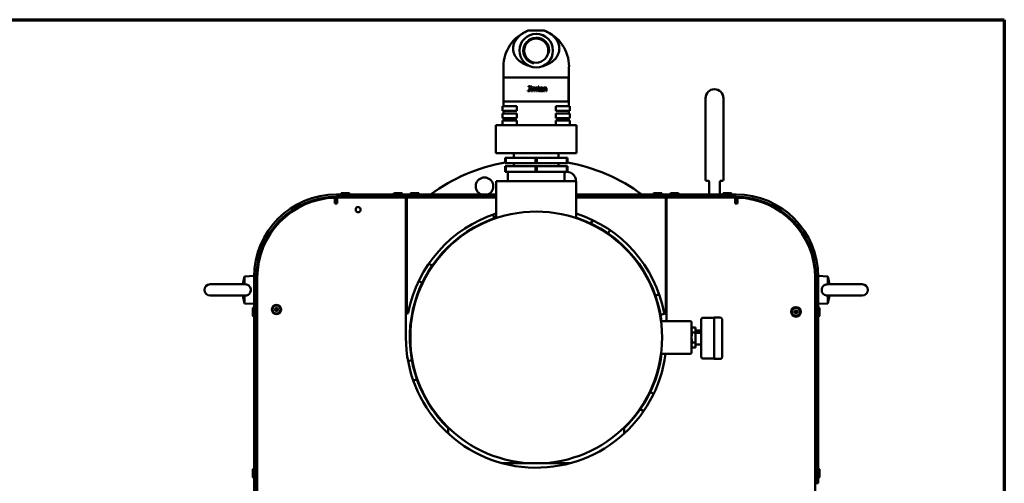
# Model space of a CAD drawing. Header units: millimetres. Extents: x 90 to 4365, y 90 to 12186.
# Tile 21 of 21: x 3133 to 4365, y 2480 to 3060. Entities that reach past the tile are written whole.
import ezdxf

# ---------------------------------------------------------------- set-up
doc = ezdxf.new("R2010")
doc.units = ezdxf.units.MM
doc.header["$LTSCALE"] = 15
for name, color, linetype, lineweight in [('Cadre (ISO)', 7, 'Continuous', 70), ('Etroit visible (ISO)', 7, 'Continuous', 35), ('Visible (ISO)', 7, 'Continuous', 50)]:
    doc.layers.add(name, color=color, linetype=linetype, lineweight=lineweight)

# ---------------------------------------------------------------- blocks, each defined once
blk = doc.blocks.new('Cadres AQUA4D Border')
at = {"layer": 'Cadre (ISO)'}
for p, q in [((6, 204), (291, 204)), ((291, 204), (291, 6))]:
    blk.add_line(p, q, dxfattribs=at)

msp = doc.modelspace()

# ---------------------------------------------------------------- linework, layer by layer
at = {"layer": 'Etroit visible (ISO)'}
for p, q in [((3538.3, 2838.3), (3538.3, 2837.3)), ((3542.3, 2837.3), (3542.3, 2838.3)), ((3604.3, 2838.3), (3604.3, 2837.3)), ((3608.3, 2837.3), (3608.3, 2838.3)), ((3929.3, 2838.3), (3929.3, 2837.3)), ((3933.3, 2837.3), (3933.3, 2838.3)), ((3950.3, 2838.3), (3950.3, 2837.3)), ((3954.3, 2837.3), (3954.3, 2838.3)), ((4016.3, 2838.3), (4016.3, 2837.3)), ((4020.3, 2837.3), (4020.3, 2838.3))]:
    msp.add_line(p, q, dxfattribs=at)
msp.add_arc((3779.3, 3021.3), 16.6, 350, 260, dxfattribs=at)
at = {"layer": 'Visible (ISO)'}
for p, q in [((3769.3, 3046.3), (3789.3, 3046.3)), ((3738.3, 2987.6), (3738.3, 3001.3)), ((3820.3, 2987.6), (3820.3, 3001.3)), ((3819.9, 2987.6), (3738.3, 2987.6)), ((3738.4, 2957.6), (3738.4, 2987.6)), ((3819.8, 2987.6), (3819.8, 2957.6)), ((3819.9, 2987.6), (3819.9, 2957.6)), ((3820.3, 2987.6), (3819.9, 2987.6)), ((3819.9, 2957.6), (3819.9, 2987.6)), ((3820.2, 2957.6), (3820.2, 2987.6)), ((3768.8, 2971.4), (3768.8, 2971.4)), ((3768.8, 2970.6), (3768.8, 2971.4)), ((3768.9, 2971.4), (3768.8, 2971.4)), ((3771.6, 2976.7), (3769.5, 2976.7)), ((3769.5, 2976), (3769.5, 2976.7)), ((3769.5, 2976), (3770.8, 2976)), ((3769.9, 2970.5), (3769.8, 2970.5)), ((3770.8, 2972.5), (3770.8, 2976)), ((3771.6, 2976.7), (3771.6, 2972.2)), ((3771.6, 2976.7), (3771.6, 2972.2)), ((3771.6, 2976.7), (3771.6, 2976.7)), ((3773.5, 2976.7), (3772.7, 2976.7)), ((3772.7, 2975.9), (3772.7, 2976.7)), ((3772.7, 2975.9), (3773.5, 2975.9)), ((3773.5, 2975.1), (3772.7, 2975.1)), ((3772.7, 2970.6), (3772.7, 2975.1)), ((3772.7, 2970.6), (3773.5, 2970.6)), ((3773.5, 2976.7), (3773.5, 2975.9)), ((3773.6, 2976.7), (3773.5, 2976.7)), ((3773.6, 2975.9), (3773.5, 2975.9)), ((3773.5, 2975.1), (3773.5, 2970.6)), ((3773.5, 2975.1), (3773.5, 2970.6)), ((3773.5, 2975.1), (3773.5, 2975.1)), ((3773.5, 2970.6), (3773.5, 2970.6)), ((3773.6, 2976.7), (3773.6, 2975.9)), ((3775.4, 2975.1), (3774.6, 2975.1)), ((3774.6, 2970.6), (3774.6, 2975.1)), ((3774.6, 2970.6), (3775.4, 2970.6)), ((3775.4, 2975.1), (3775.4, 2974.6)), ((3775.4, 2975.1), (3775.4, 2974.7)), ((3775.4, 2975.1), (3775.4, 2975.1)), ((3775.4, 2974), (3775.4, 2970.6)), ((3775.4, 2974), (3775.4, 2970.6)), ((3775.4, 2974), (3775.4, 2974)), ((3775.4, 2970.6), (3775.4, 2970.6)), ((3776.7, 2975.3), (3776.6, 2975.3)), ((3777.2, 2970.6), (3777.2, 2973.2)), ((3777.2, 2970.6), (3778, 2970.6)), ((3778, 2974), (3778, 2974)), ((3778, 2973.6), (3778, 2970.6)), ((3778, 2973.6), (3778, 2970.6)), ((3778, 2970.6), (3778, 2970.6)), ((3779.7, 2974.2), (3779.7, 2974.2)), ((3779.8, 2970.6), (3779.8, 2973.2)), ((3779.8, 2970.6), (3779.8, 2973.2)), ((3779.8, 2970.6), (3780.6, 2970.6)), ((3779.8, 2970.6), (3779.8, 2970.6)), ((3780.6, 2973.6), (3780.6, 2970.6)), ((3781.7, 2975.1), (3781.2, 2975.1)), ((3781.2, 2974.5), (3781.2, 2975.1)), ((3781.2, 2975.1), (3781.2, 2975.1)), ((3781.2, 2974.5), (3781.2, 2975.1)), ((3781.2, 2974.5), (3781.7, 2974.5)), ((3781.2, 2974.5), (3781.2, 2974.5)), ((3782.5, 2976.5), (3781.7, 2976.5)), ((3781.7, 2975.1), (3781.7, 2976.5)), ((3781.7, 2976.5), (3781.7, 2976.5)), ((3781.7, 2975.1), (3781.7, 2976.5)), ((3781.7, 2972), (3781.7, 2974.5)), ((3781.7, 2972), (3781.7, 2974.5)), ((3782.5, 2976.5), (3782.5, 2975.1)), ((3783.9, 2975.1), (3782.5, 2975.1)), ((3782.5, 2974.5), (3782.5, 2972.3)), ((3782.5, 2974.5), (3783.9, 2974.5)), ((3783.1, 2970.5), (3783.1, 2970.5)), ((3783.9, 2975.1), (3783.9, 2974.5)), ((3783.9, 2971.3), (3783.9, 2970.6)), ((3783.9, 2971.3), (3783.9, 2971.3)), ((3783.9, 2971.3), (3783.9, 2971.3)), ((3784.9, 2973.4), (3787.3, 2973.4)), ((3784.9, 2972.8), (3788.1, 2972.8)), ((3786.2, 2975.3), (3786.3, 2975.3)), ((3786.4, 2970.5), (3786.5, 2970.5)), ((3787.1, 2974.3), (3787.1, 2974.3)), ((3787.3, 2971.3), (3787.4, 2971.3)), ((3787.9, 2971.7), (3788, 2971.7)), ((3788, 2971.7), (3788, 2970.9)), ((3788, 2971.7), (3788, 2971.7)), ((3788.1, 2973.2), (3788.1, 2972.8)), ((3789.6, 2975.1), (3788.8, 2975.1)), ((3788.8, 2970.6), (3788.8, 2975.1)), ((3788.8, 2975.1), (3788.8, 2975.1)), ((3788.8, 2970.6), (3788.8, 2975.1)), ((3788.8, 2970.6), (3789.6, 2970.6)), ((3788.8, 2970.6), (3788.8, 2970.6)), ((3789.6, 2975.1), (3789.6, 2974.6)), ((3789.6, 2974), (3789.6, 2970.6)), ((3790.9, 2975.3), (3790.9, 2975.3)), ((3791.5, 2970.6), (3791.5, 2973.2)), ((3791.5, 2970.6), (3791.6, 2970.6)), ((3791.6, 2970.6), (3791.6, 2973.2)), ((3791.6, 2970.6), (3792.3, 2970.6)), ((3792.3, 2973.5), (3792.3, 2970.6)), ((3738.3, 2957.6), (3819.9, 2957.6)), ((3738.3, 2951.8), (3738.3, 2957.6)), ((3819.9, 2957.6), (3820.3, 2957.6)), ((3820.3, 2951.8), (3820.3, 2957.6)), ((3991.1, 2961.7), (3991.1, 2859.7)), ((4013.6, 2859.7), (4013.6, 2961.7)), ((3737.1, 2945.8), (3737.1, 2951.8)), ((3737.1, 2951.8), (3754.9, 2951.8)), ((3737.1, 2945.8), (3754.9, 2945.8)), ((3738.3, 2942.8), (3738.3, 2945.8)), ((3754.9, 2951.8), (3754.9, 2945.8)), ((3803.8, 2951.8), (3821.5, 2951.8)), ((3803.8, 2945.8), (3803.8, 2951.8)), ((3803.8, 2945.8), (3821.5, 2945.8)), ((3820.3, 2942.8), (3820.3, 2945.8)), ((3821.5, 2945.8), (3821.5, 2951.8)), ((3737.1, 2936.8), (3737.1, 2942.8)), ((3737.1, 2942.8), (3754.9, 2942.8)), ((3737.1, 2936.8), (3754.9, 2936.8)), ((3737.1, 2927.8), (3737.1, 2933.8)), ((3737.1, 2933.8), (3754.9, 2933.8)), ((3738.3, 2933.8), (3738.3, 2936.8)), ((3754.9, 2942.8), (3754.9, 2936.8)), ((3754.9, 2933.8), (3754.9, 2927.8)), ((3803.8, 2942.8), (3821.5, 2942.8)), ((3803.8, 2936.8), (3803.8, 2942.8)), ((3803.8, 2936.8), (3821.5, 2936.8)), ((3803.8, 2933.8), (3821.5, 2933.8)), ((3803.8, 2927.8), (3803.8, 2933.8)), ((3820.3, 2933.8), (3820.3, 2936.8)), ((3821.5, 2936.8), (3821.5, 2942.8)), ((3821.5, 2927.8), (3821.5, 2933.8)), ((3829.8, 2927.8), (3728.8, 2927.8)), ((3728.8, 2892.8), (3728.8, 2927.8)), ((3829.8, 2892.8), (3829.8, 2927.8)), ((3829.8, 2892.8), (3728.8, 2892.8)), ((3740.3, 2887.3), (3740.3, 2880.3)), ((3741.1, 2887.3), (3740.3, 2887.3)), ((3741.1, 2887.3), (3778.6, 2887.3)), ((3741.1, 2880.3), (3741.1, 2887.3)), ((3751.5, 2887.3), (3751.5, 2892.8)), ((3778.6, 2887.3), (3778.6, 2880.3)), ((3780.1, 2887.3), (3778.6, 2887.3)), ((3780.1, 2887.3), (3817.6, 2887.3)), ((3780.1, 2880.3), (3780.1, 2887.3)), ((3807.1, 2887.3), (3807.1, 2892.8)), ((3817.6, 2887.3), (3817.6, 2880.3)), ((3818.3, 2887.3), (3817.6, 2887.3)), ((3818.3, 2880.3), (3818.3, 2887.3)), ((3741.1, 2880.3), (3740.3, 2880.3)), ((3740.3, 2876.8), (3740.3, 2869.8)), ((3741.1, 2876.8), (3740.3, 2876.8)), ((3778.6, 2880.3), (3741.1, 2880.3)), ((3741.1, 2869.8), (3741.1, 2876.8)), ((3741.1, 2876.8), (3778.6, 2876.8)), ((3751.5, 2876.8), (3751.5, 2880.3)), ((3780.1, 2880.3), (3778.6, 2880.3)), ((3778.6, 2876.8), (3778.6, 2869.8)), ((3780.1, 2876.8), (3778.6, 2876.8)), ((3817.6, 2880.3), (3780.1, 2880.3)), ((3780.1, 2869.8), (3780.1, 2876.8)), ((3780.1, 2876.8), (3817.6, 2876.8)), ((3807.1, 2876.8), (3807.1, 2880.3)), ((3818.3, 2880.3), (3817.6, 2880.3)), ((3817.6, 2876.8), (3817.6, 2869.8)), ((3818.3, 2876.8), (3817.6, 2876.8)), ((3818.3, 2869.8), (3818.3, 2876.8)), ((3741.1, 2869.8), (3740.3, 2869.8)), ((3778.6, 2869.8), (3741.1, 2869.8)), ((3743.8, 2867.8), (3743.8, 2857.8)), ((3780.1, 2869.8), (3778.6, 2869.8)), ((3817.6, 2869.8), (3780.1, 2869.8)), ((3814.9, 2867.8), (3814.9, 2857.8)), ((3818.3, 2869.8), (3817.6, 2869.8)), ((3729.3, 2857.8), (3829.3, 2857.8)), ((3729.3, 2857.8), (3729.3, 2811.6)), ((3829.3, 2857.8), (3829.3, 2811.6)), ((3994.3, 2858.2), (3992.6, 2858.2)), ((3994.3, 2858.2), (3994.5, 2858.2)), ((3994.5, 2858.2), (3995.2, 2858.2)), ((3995.6, 2856.7), (3995.6, 2841.3)), ((4009.1, 2856.7), (4009.1, 2841.3)), ((4009.4, 2858.2), (4010.2, 2858.2)), ((4010.2, 2858.2), (4010.3, 2858.2)), ((4012.1, 2858.2), (4010.3, 2858.2)), ((3527.3, 2829.8), (3527.3, 2837.2)), ((3527.3, 2829.8), (3527.3, 2837.2)), ((3726.6, 2841.3), (3529.3, 2841.3)), ((3529.3, 2838.3), (3726.6, 2838.3)), ((3530.3, 2837.3), (3530.3, 2837.3)), ((3537.8, 2837.3), (3530.3, 2837.3)), ((3530.3, 2837.3), (3616.3, 2837.3)), ((3530.3, 2837.3), (3530.3, 2831.3)), ((3535.3, 2842.9), (3534.3, 2841.3)), ((3535.3, 2842.9), (3545.3, 2842.9)), ((3537.8, 2838.3), (3537.8, 2837.3)), ((3542.8, 2838.3), (3542.8, 2837.3)), ((3603.8, 2837.3), (3542.8, 2837.3)), ((3545.3, 2842.9), (3546.3, 2841.3)), ((3601.3, 2842.9), (3600.3, 2841.3)), ((3601.3, 2842.9), (3611.3, 2842.9)), ((3603.8, 2838.3), (3603.8, 2837.3)), ((3608.8, 2838.3), (3608.8, 2837.3)), ((3616.3, 2837.3), (3608.8, 2837.3)), ((3611.3, 2842.9), (3612.3, 2841.3)), ((3616.3, 2834.3), (3616.3, 2837.3)), ((3616.3, 2831.3), (3616.3, 2837.3)), ((3616.3, 2834.3), (3616.3, 2834.3)), ((3616.3, 2831.3), (3616.3, 2834.3)), ((3617.3, 2837.3), (3729.3, 2837.3)), ((3617.3, 2837.3), (3617.3, 2831.3)), ((3622.3, 2842.9), (3621.3, 2841.3)), ((3622.3, 2842.9), (3632.3, 2842.9)), ((3623.7, 2838.3), (3623.8, 2838.1)), ((3627.3, 2838.1), (3623.8, 2838.1)), ((3623.8, 2837.3), (3623.8, 2838.1)), ((3627.3, 2838.3), (3627.3, 2838.1)), ((3630.8, 2838.1), (3627.3, 2838.1)), ((3627.3, 2837.3), (3627.3, 2838.1)), ((3630.8, 2838.1), (3630.9, 2838.3)), ((3630.8, 2837.3), (3630.8, 2838.1)), ((3632.3, 2842.9), (3633.3, 2841.3)), ((3726.6, 2838.3), (3726.6, 2841.3)), ((3726.6, 2841.3), (3729.3, 2841.3)), ((3729.3, 2838.3), (3726.6, 2838.3)), ((3829.3, 2841.3), (3832.1, 2841.3)), ((3832.1, 2838.3), (3829.3, 2838.3)), ((3829.3, 2837.3), (3941.3, 2837.3)), ((3832.1, 2841.3), (3832.1, 2838.3)), ((4029.3, 2841.3), (3832.1, 2841.3)), ((3832.1, 2838.3), (4029.3, 2838.3)), ((3926.3, 2842.9), (3925.3, 2841.3)), ((3926.3, 2842.9), (3936.3, 2842.9)), ((3928.8, 2838.3), (3928.8, 2837.3)), ((3933.8, 2838.3), (3933.8, 2837.3)), ((3936.3, 2842.9), (3937.3, 2841.3)), ((3941.3, 2831.3), (3941.3, 2837.3)), ((3942.3, 2837.3), (4028.3, 2837.3)), ((3942.3, 2837.3), (3942.3, 2831.3)), ((3947.3, 2842.9), (3946.3, 2841.3)), ((3947.3, 2842.9), (3957.3, 2842.9)), ((3949.8, 2838.3), (3949.8, 2837.3)), ((3954.8, 2838.3), (3954.8, 2837.3)), ((3957.3, 2842.9), (3958.3, 2841.3)), ((3995.6, 2838.3), (3995.6, 2837.3)), ((4009.1, 2838.3), (4009.1, 2837.3)), ((4013.3, 2842.9), (4012.3, 2841.3)), ((4013.3, 2842.9), (4023.3, 2842.9)), ((4015.8, 2838.3), (4015.8, 2837.3)), ((4020.8, 2838.3), (4020.8, 2837.3)), ((4023.3, 2842.9), (4024.3, 2841.3)), ((4028.3, 2834.3), (4028.3, 2837.3)), ((4028.3, 2837.3), (4028.3, 2837.3)), ((4028.3, 2831.3), (4028.3, 2837.3)), ((4028.3, 2834.3), (4028.3, 2834.3)), ((4028.3, 2834.3), (4028.3, 2831.3)), ((4031.3, 2837.2), (4031.3, 2829.8)), ((3530.3, 2829.8), (3527.3, 2829.8)), ((3530.3, 2829.8), (3527.3, 2829.8)), ((3530.3, 2831.3), (3530.3, 2829.8)), ((3553.6, 2820.5), (3553.6, 2824)), ((3616.3, 2662.3), (3616.3, 2831.3)), ((3616.3, 2662.3), (3616.3, 2831.3)), ((3617.3, 2693.5), (3617.3, 2831.3)), ((3941.3, 2831.3), (3941.3, 2693.5)), ((3942.3, 2831.3), (3942.3, 2682.8)), ((4028.3, 2829.8), (4028.3, 2831.3)), ((4028.3, 2829.8), (4028.3, 2831.3)), ((4031.3, 2829.8), (4028.3, 2829.8)), ((3725.4, 2816.1), (3726.6, 2811.5)), ((3850, 2809.2), (3847.6, 2805)), ((3869.2, 2792.5), (3871.6, 2796.6)), ((3649.1, 2752.2), (3645, 2754.6)), ((3412.3, 2728.8), (3414.3, 2738.7)), ((3414.3, 2738.7), (3426.3, 2739.3)), ((3414.3, 2728.8), (3414.3, 2738.7)), ((3426.3, 2738.3), (3426.3, 2739.3)), ((3426.3, 2738.3), (3426.3, 2479.8)), ((3429.3, 2479.8), (3429.3, 2738.3)), ((3430.3, 2736.8), (3429.3, 2736.8)), ((3430.3, 2737.3), (3430.3, 2737.3)), ((3430.3, 2737.3), (3430.3, 2178.8)), ((4128.3, 2178.8), (4128.3, 2737.3)), ((4129.3, 2736.8), (4128.3, 2736.8)), ((4129.3, 2738.3), (4129.3, 2479.8)), ((4132.3, 2739.3), (4132.3, 2738.3)), ((4144.3, 2738.7), (4132.3, 2739.3)), ((4132.3, 2479.8), (4132.3, 2738.3)), ((4144.3, 2738.7), (4144.3, 2728.8)), ((4146.4, 2728.8), (4144.3, 2738.7)), ((3414.9, 2728.8), (3371.3, 2728.8)), ((3632.4, 2732.9), (3636.6, 2730.5)), ((4187.3, 2728.8), (4143.8, 2728.8)), ((3371.3, 2714.8), (3414.9, 2714.8)), ((3412.3, 2714.8), (3414.3, 2704.9)), ((3414.3, 2704.9), (3414.3, 2714.8)), ((3933.2, 2716.2), (3928.5, 2715)), ((4143.8, 2714.8), (4187.3, 2714.8)), ((4144.3, 2714.8), (4144.3, 2704.9)), ((4146.4, 2714.8), (4144.3, 2704.9)), ((3414.3, 2704.9), (3426.3, 2704.3)), ((3424.7, 2699.3), (3426.3, 2700.3)), ((3424.7, 2689.3), (3424.7, 2699.3)), ((3941.3, 2704.9), (3942.3, 2701.1)), ((4144.3, 2704.9), (4132.3, 2704.3)), ((4133.9, 2699.3), (4132.3, 2700.3)), ((4133.9, 2699.3), (4133.9, 2689.3)), ((3424.7, 2689.3), (3426.3, 2688.3)), ((3935, 2690.8), (3942.3, 2692.8)), ((3987.8, 2686.9), (4001.9, 2686.9)), ((4001.9, 2687.2), (4001.9, 2635.6)), ((4001.9, 2687.2), (4009.9, 2687.2)), ((4133.9, 2689.3), (4132.3, 2688.3)), ((3971.8, 2682.8), (3935.5, 2682.8)), ((3973.8, 2680.8), (3973.8, 2643.8)), ((3973.8, 2673.1), (3974.2, 2674.6)), ((3974.2, 2674.6), (3978.4, 2674.6)), ((3978.8, 2673.1), (3978.4, 2674.6)), ((3985.8, 2684.9), (3985.8, 2637.9)), ((4011.9, 2685.2), (4011.9, 2637.6)), ((3974.2, 2668.5), (3978.4, 2668.5)), ((3978.8, 2672.5), (3978.8, 2673.1)), ((3978.8, 2672.5), (3978.8, 2670.6)), ((3978.8, 2671), (3985.8, 2671)), ((3978.8, 2664.2), (3978.8, 2670.6)), ((3978.8, 2668.1), (3985.8, 2668.1)), ((3978.8, 2664.2), (3978.8, 2660.5)), ((3973.8, 2651.4), (3974.2, 2650)), ((3974.2, 2656.1), (3978.4, 2656.1)), ((3974.2, 2649.9), (3978.4, 2649.9)), ((3978.8, 2651.4), (3978.4, 2650)), ((3978.8, 2654), (3978.8, 2660.5)), ((3978.8, 2654), (3978.8, 2652.1)), ((3978.8, 2653.6), (3985.8, 2653.6)), ((3978.8, 2651.4), (3978.8, 2652.1)), ((3971.8, 2641.8), (3935.5, 2641.8)), ((3623.7, 2633.8), (3619.1, 2632.5)), ((3987.8, 2635.9), (4001.9, 2635.9)), ((4001.9, 2635.6), (4009.9, 2635.6)), ((3625.5, 2608.4), (3630.1, 2609.6)), ((3926.2, 2591.6), (3922.1, 2594)), ((3909.5, 2572.4), (3913.7, 2570)), ((3669.3, 2542), (3669.3, 2549.6)), ((3889.3, 2542), (3889.3, 2549.6)), ((3821.3, 2504.8), (3737.3, 2504.8)), ((3424.7, 2497.3), (3426.3, 2498.3)), ((3424.7, 2487.3), (3424.7, 2497.3)), ((4133.9, 2497.3), (4132.3, 2498.3)), ((4133.9, 2497.3), (4133.9, 2487.3)), ((3424.7, 2487.3), (3426.3, 2486.3)), ((3426.3, 957.8), (3426.3, 2479.8)), ((3426.3, 2479.8), (3429.3, 2479.8)), ((3426.3, 2479.8), (3429.3, 2479.8)), ((3429.3, 957.8), (3429.3, 2479.8)), ((4132.3, 2479.8), (4129.3, 2479.8)), ((4133.9, 2487.3), (4132.3, 2486.3))]:
    msp.add_line(p, q, dxfattribs=at)
for centre, radius in [((3779.3, 3021.3), 21), ((3779.3, 3021.3), 15.1), ((3779.3, 2662.3), 157.5), ((3454.3, 2697.3), 6), ((3454.3, 2697.3), 5), ((3454.3, 2697.3), 1.8), ((4104.3, 2694.3), 6), ((4104.3, 2694.3), 5), ((4104.3, 2694.3), 1.8), ((4104.3, 2694.3), 1.5)]:
    msp.add_circle(centre, radius, dxfattribs=at)
for centre, radius, start, end in [((3786.5, 3001.3), 48.2, 110.875, 180), ((3772.2, 3001.3), 48.2, 0, 69.125), ((4002.3, 2961.7), 11.2, 0, 180), ((3779.3, 2662.3), 222.5, 100.095, 126.4385), ((3779.3, 2662.3), 222.5, 53.5615, 79.905), ((3714.6, 2851.5), 11, 291.5215, 248.4785), ((3745.8, 2867.8), 2, 90, 180), ((3812.9, 2867.8), 2, 0, 90), ((3817.9, 2858.5), 11, 356.0956, 108.0333), ((3992.6, 2859.7), 1.5, 180, 270), ((4012.1, 2859.7), 1.5, 270, 0), ((3994.1, 2856.7), 1.5, 0, 90), ((4010.6, 2856.7), 1.5, 90, 180), ((3529.3, 2738.3), 103, 90, 180), ((3529.3, 2738.3), 100, 90, 180), ((3530.3, 2737.3), 100, 91.7191, 180), ((3530.3, 2737.3), 100, 91.7191, 180), ((3779.3, 2662.3), 222.5, 127.7199, 128.1388), ((3779.3, 2662.3), 222.5, 51.8612, 52.2801), ((4029.3, 2738.3), 103, 0, 90), ((4029.3, 2738.3), 100, 0, 90), ((4028.3, 2737.3), 100, 0, 88.2809), ((3556.3, 2822.3), 3.25, 212.2042, 147.7958), ((3779.3, 2662.3), 222.5, 136.7265, 137.1035), ((3779.3, 2662.3), 163, 107.8634, 169.0241), ((3779.3, 2662.3), 158.2, 108.4215, 225.9558), ((3779.3, 2662.3), 163, 10.9759, 72.1366), ((3779.3, 2662.3), 158.2, 7.4443, 71.5785), ((3779.3, 2662.3), 222.5, 42.8965, 43.2735), ((3371.3, 2721.8), 7, 90, 270), ((3779.3, 2662.3), 174, 158.5967, 159.5179), ((3779.3, 2662.3), 174, 20.4821, 21.4034), ((4187.3, 2721.8), 7, 270, 90), ((3779.3, 2662.3), 167.5, 165.2766, 166.6889), ((3454.3, 2694.3), 3, 59.0454, 120.9546), ((3454.3, 2697.3), 1.5, 194.4788, 345.5212), ((3454.3, 2694.3), 3, 269.5931, 270.407), ((3618.3, 2693.5), 1, 180, 349.0241), ((3940.3, 2693.5), 1, 190.9759, 0), ((3987.8, 2684.9), 2, 90, 180), ((4009.9, 2685.2), 2, 0, 90), ((3971.8, 2680.8), 2, 0, 90), ((3779.3, 2662.3), 163, 179.9999968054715, 180.0000031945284), ((3779.3, 2662.3), 163, 180, 352.775), ((3779.3, 2662.3), 158.2, 314.0442, 352.5557), ((3971.8, 2643.8), 2, 270, 0), ((3987.8, 2637.9), 2, 180, 270), ((4009.9, 2637.6), 2, 270, 0)]:
    msp.add_arc(centre, radius, start, end, dxfattribs=at)
for points, knots in [([(3769.9, 3002.5), (3769.2, 3002.7), (3768.4, 3002.9), (3766.3, 3003.6), (3765.1, 3004.2), (3762.8, 3005.3), (3761.5, 3006), (3759.2, 3007.6), (3758.1, 3008.4), (3756.2, 3010.2), (3755.2, 3011.3), (3753.4, 3013.7), (3752.7, 3014.9), (3751.6, 3017.4), (3751.1, 3018.8), (3750.5, 3021.8), (3750.4, 3023.3), (3750.6, 3026.3), (3750.9, 3028), (3752, 3031.3), (3752.8, 3033), (3754.6, 3035.8), (3755.8, 3037.3), (3758.6, 3040), (3760.1, 3041.3), (3762.8, 3043.1), (3764, 3043.8), (3766.6, 3045.2), (3768, 3045.8), (3769.3, 3046.3)], [0.904032, 0.904032, 0.904032, 0.904032, 1.137732, 1.137732, 1.529867, 1.529867, 1.961765, 1.961765, 2.393662, 2.393662, 2.88939, 2.88939, 3.385119, 3.385119, 3.947006, 3.947006, 4.508894, 4.508894, 5.149563, 5.149563, 5.790231, 5.790231, 6.425024, 6.425024, 7.059817, 7.059817, 7.498525, 7.498525, 7.937232, 7.937232, 7.937232, 7.937232]), ([(3789.3, 3046.3), (3790.6, 3045.8), (3792, 3045.2), (3794.6, 3043.8), (3795.9, 3043.1), (3798.5, 3041.3), (3800.1, 3040), (3802.8, 3037.3), (3804, 3035.8), (3805.9, 3033), (3806.7, 3031.3), (3807.8, 3028), (3808.1, 3026.3), (3808.3, 3023.3), (3808.2, 3021.8), (3807.6, 3018.8), (3807.1, 3017.4), (3805.9, 3014.9), (3805.2, 3013.7), (3803.5, 3011.3), (3802.5, 3010.2), (3800.5, 3008.4), (3799.5, 3007.6), (3797.1, 3006), (3795.9, 3005.3), (3793.6, 3004.2), (3792.3, 3003.6), (3790.3, 3002.9), (3789.5, 3002.7), (3788.7, 3002.5)], [-7.937232, -7.937232, -7.937232, -7.937232, -7.498525, -7.498525, -7.059817, -7.059817, -6.425024, -6.425024, -5.790231, -5.790231, -5.149563, -5.149563, -4.508894, -4.508894, -3.947006, -3.947006, -3.385119, -3.385119, -2.88939, -2.88939, -2.393662, -2.393662, -1.961765, -1.961765, -1.529867, -1.529867, -1.137732, -1.137732, -0.904032, -0.904032, -0.904032, -0.904032]), ([(3768.8, 2971.4), (3768.9, 2971.3), (3769.1, 2971.3), (3769.2, 2971.3), (3769.4, 2971.2), (3769.5, 2971.2), (3769.7, 2971.2)], [0, 0, 0, 0, 1, 1, 1, 2, 2, 2, 2]), ([(3769.8, 2970.5), (3769.7, 2970.5), (3769.5, 2970.5), (3769.3, 2970.5), (3769.1, 2970.5), (3768.9, 2970.6), (3768.8, 2970.6)], [0, 0, 0, 0, 1, 1, 1, 2, 2, 2, 2]), ([(3768.9, 2971.4), (3769, 2971.3), (3769.1, 2971.3), (3769.3, 2971.3), (3769.4, 2971.2), (3769.6, 2971.2), (3769.7, 2971.2)], [0, 0, 0, 0, 1, 1, 1, 1.969506, 1.969506, 1.969506, 1.969506]), ([(3769.7, 2971.2), (3770, 2971.2), (3770.2, 2971.2), (3770.3, 2971.3), (3770.4, 2971.3), (3770.6, 2971.4), (3770.6, 2971.5)], [0, 0, 0, 0, 1, 1, 1, 2, 2, 2, 2]), ([(3771.6, 2972.2), (3771.6, 2971.6), (3771.4, 2971.2), (3771.1, 2970.9), (3770.8, 2970.6), (3770.4, 2970.5), (3769.8, 2970.5)], [0, 0, 0, 0, 1, 1, 1, 2, 2, 2, 2]), ([(3771.6, 2972.2), (3771.6, 2971.6), (3771.5, 2971.2), (3771.1, 2970.9), (3770.8, 2970.6), (3770.4, 2970.5), (3769.9, 2970.5)], [0, 0, 0, 0, 1, 1, 1, 2, 2, 2, 2]), ([(3770.6, 2971.5), (3770.7, 2971.6), (3770.7, 2971.8), (3770.8, 2971.9), (3770.8, 2972.1), (3770.8, 2972.3), (3770.8, 2972.5)], [0, 0, 0, 0, 1, 1, 1, 2, 2, 2, 2]), ([(3775.4, 2974.6), (3775.6, 2974.8), (3775.8, 2975), (3776, 2975.1), (3776.2, 2975.2), (3776.4, 2975.3), (3776.6, 2975.3)], [0, 0, 0, 0, 1, 1, 1, 2, 2, 2, 2]), ([(3776.4, 2974.5), (3776.3, 2974.5), (3776.1, 2974.5), (3775.9, 2974.4), (3775.7, 2974.3), (3775.6, 2974.2), (3775.4, 2974)], [0, 0, 0, 0, 1, 1, 1, 2, 2, 2, 2]), ([(3776.5, 2974.5), (3776.3, 2974.5), (3776.1, 2974.5), (3775.9, 2974.4), (3775.8, 2974.3), (3775.6, 2974.2), (3775.4, 2974)], [0.008581, 0.008581, 0.008581, 0.008581, 1, 1, 1, 2, 2, 2, 2]), ([(3777.1, 2974.2), (3777, 2974.3), (3777, 2974.4), (3776.9, 2974.5), (3776.8, 2974.5), (3776.6, 2974.5), (3776.4, 2974.5)], [0, 0, 0, 0, 1, 1, 1, 2, 2, 2, 2]), ([(3776.6, 2975.3), (3776.9, 2975.3), (3777.2, 2975.2), (3777.4, 2975.1), (3777.6, 2975), (3777.7, 2974.8), (3777.8, 2974.5)], [0, 0, 0, 0, 1, 1, 1, 2, 2, 2, 2]), ([(3776.7, 2975.3), (3776.9, 2975.3), (3777.2, 2975.2), (3777.4, 2975.1), (3777.6, 2975), (3777.7, 2974.8), (3777.8, 2974.5)], [0, 0, 0, 0, 1, 1, 1, 1.994993, 1.994993, 1.994993, 1.994993]), ([(3777.2, 2973.2), (3777.2, 2973.4), (3777.2, 2973.6), (3777.2, 2973.8), (3777.2, 2974), (3777.1, 2974.1), (3777.1, 2974.2)], [0, 0, 0, 0, 1, 1, 1, 2, 2, 2, 2]), ([(3777.8, 2974.5), (3778.1, 2974.7), (3778.3, 2974.9), (3778.5, 2975.1), (3778.7, 2975.2), (3779, 2975.3), (3779.2, 2975.3)], [0, 0, 0, 0, 1, 1, 1, 2, 2, 2, 2]), ([(3779, 2974.5), (3778.9, 2974.5), (3778.7, 2974.5), (3778.5, 2974.4), (3778.4, 2974.3), (3778.2, 2974.2), (3778, 2974)], [0, 0, 0, 0, 1, 1, 1, 2, 2, 2, 2]), ([(3779, 2974.5), (3778.9, 2974.5), (3778.7, 2974.5), (3778.5, 2974.4), (3778.4, 2974.3), (3778.2, 2974.2), (3778, 2974)], [0.002157, 0.002157, 0.002157, 0.002157, 1, 1, 1, 2, 2, 2, 2]), ([(3778, 2974), (3778, 2973.9), (3778, 2973.9), (3778, 2973.8), (3778, 2973.7), (3778, 2973.7), (3778, 2973.6)], [0, 0, 0, 0, 1, 1, 1, 2, 2, 2, 2]), ([(3778, 2974), (3778, 2973.9), (3778, 2973.9), (3778, 2973.8), (3778, 2973.7), (3778, 2973.7), (3778, 2973.6)], [0, 0, 0, 0, 1, 1, 1, 2, 2, 2, 2]), ([(3779.7, 2974.2), (3779.6, 2974.3), (3779.6, 2974.4), (3779.5, 2974.5), (3779.4, 2974.5), (3779.2, 2974.5), (3779, 2974.5)], [0, 0, 0, 0, 1, 1, 1, 2, 2, 2, 2]), ([(3779.2, 2975.3), (3779.4, 2975.3), (3779.6, 2975.2), (3779.8, 2975.2), (3779.9, 2975.1), (3780.1, 2975), (3780.2, 2974.9)], [0, 0, 0, 0, 1, 1, 1, 2, 2, 2, 2]), ([(3779.7, 2974.2), (3779.6, 2974.3), (3779.6, 2974.4), (3779.5, 2974.5), (3779.4, 2974.5), (3779.4, 2974.5), (3779.3, 2974.5)], [0, 0, 0, 0, 1, 1, 1, 1.387642, 1.387642, 1.387642, 1.387642]), ([(3779.8, 2973.2), (3779.8, 2973.4), (3779.8, 2973.6), (3779.8, 2973.8), (3779.8, 2974), (3779.7, 2974.1), (3779.7, 2974.2)], [0, 0, 0, 0, 1, 1, 1, 2, 2, 2, 2]), ([(3779.8, 2973.2), (3779.8, 2973.4), (3779.8, 2973.6), (3779.8, 2973.8), (3779.8, 2974), (3779.7, 2974.1), (3779.7, 2974.2)], [0, 0, 0, 0, 1, 1, 1, 2, 2, 2, 2]), ([(3780.2, 2974.9), (3780.3, 2974.7), (3780.4, 2974.6), (3780.5, 2974.4), (3780.6, 2974.2), (3780.6, 2973.9), (3780.6, 2973.6)], [0, 0, 0, 0, 1, 1, 1, 2, 2, 2, 2]), ([(3783.1, 2970.5), (3782.6, 2970.5), (3782.3, 2970.6), (3782.1, 2970.8), (3781.8, 2971.1), (3781.7, 2971.5), (3781.7, 2972)], [0, 0, 0, 0, 1, 1, 1, 2, 2, 2, 2]), ([(3783.1, 2970.5), (3782.6, 2970.5), (3782.3, 2970.6), (3782.1, 2970.8), (3781.8, 2971.1), (3781.7, 2971.5), (3781.7, 2972)], [0, 0, 0, 0, 1, 1, 1, 2, 2, 2, 2]), ([(3782.5, 2972.3), (3782.5, 2972.1), (3782.5, 2971.9), (3782.5, 2971.8), (3782.5, 2971.7), (3782.6, 2971.5), (3782.6, 2971.4)], [0, 0, 0, 0, 1, 1, 1, 2, 2, 2, 2]), ([(3782.6, 2971.4), (3782.7, 2971.3), (3782.7, 2971.3), (3782.8, 2971.2), (3782.9, 2971.2), (3783.1, 2971.2), (3783.3, 2971.2)], [0, 0, 0, 0, 1, 1, 1, 2, 2, 2, 2]), ([(3783.9, 2970.6), (3783.8, 2970.6), (3783.6, 2970.5), (3783.5, 2970.5), (3783.3, 2970.5), (3783.2, 2970.5), (3783.1, 2970.5)], [0, 0, 0, 0, 1, 1, 1, 2, 2, 2, 2]), ([(3783.2, 2971.2), (3783.4, 2971.2), (3783.5, 2971.2), (3783.6, 2971.2), (3783.7, 2971.2), (3783.8, 2971.3), (3783.9, 2971.3)], [0.016954, 0.016954, 0.016954, 0.016954, 1, 1, 1, 2, 2, 2, 2]), ([(3783.3, 2971.2), (3783.4, 2971.2), (3783.5, 2971.2), (3783.6, 2971.2), (3783.7, 2971.2), (3783.8, 2971.3), (3783.9, 2971.3)], [0, 0, 0, 0, 1, 1, 1, 2, 2, 2, 2]), ([(3784.2, 2972.8), (3784.2, 2973.6), (3784.4, 2974.2), (3784.8, 2974.6), (3785.1, 2975.1), (3785.6, 2975.3), (3786.3, 2975.3)], [0, 0, 0, 0, 1, 1, 1, 2, 2, 2, 2]), ([(3784.2, 2972.8), (3784.2, 2973.6), (3784.3, 2974.2), (3784.7, 2974.6), (3785.1, 2975.1), (3785.6, 2975.3), (3786.2, 2975.3)], [0, 0, 0, 0, 1, 1, 1, 2, 2, 2, 2]), ([(3786.5, 2970.5), (3785.7, 2970.5), (3785.2, 2970.7), (3784.8, 2971.1), (3784.4, 2971.5), (3784.2, 2972.1), (3784.2, 2972.8)], [0, 0, 0, 0, 1, 1, 1, 2, 2, 2, 2]), ([(3786.4, 2970.5), (3785.7, 2970.5), (3785.1, 2970.7), (3784.8, 2971.1), (3784.4, 2971.5), (3784.2, 2972.1), (3784.2, 2972.8)], [0, 0, 0, 0, 1, 1, 1, 2, 2, 2, 2]), ([(3784.9, 2973.4), (3785, 2973.6), (3785, 2973.7), (3785.1, 2973.9), (3785.1, 2974), (3785.2, 2974.2), (3785.3, 2974.3)], [-2, -2, -2, -2, -1, -1, -1, 0, 0, 0, 0]), ([(3784.9, 2972.8), (3784.9, 2972.2), (3785.1, 2971.8), (3785.3, 2971.6), (3785.6, 2971.3), (3786, 2971.1), (3786.4, 2971.1)], [0, 0, 0, 0, 1, 1, 1, 2, 2, 2, 2]), ([(3785.3, 2974.3), (3785.4, 2974.4), (3785.6, 2974.5), (3785.7, 2974.6), (3785.9, 2974.6), (3786, 2974.6), (3786.2, 2974.6)], [-2, -2, -2, -2, -1, -1, -1, 0, 0, 0, 0]), ([(3787.1, 2974.3), (3787, 2974.4), (3786.9, 2974.5), (3786.7, 2974.6), (3786.6, 2974.6), (3786.4, 2974.6), (3786.2, 2974.6)], [0, 0, 0, 0, 1, 1, 1, 1.979272, 1.979272, 1.979272, 1.979272]), ([(3786.2, 2974.6), (3786.4, 2974.6), (3786.6, 2974.6), (3786.7, 2974.6), (3786.9, 2974.5), (3787, 2974.4), (3787.1, 2974.3)], [-2, -2, -2, -2, -1, -1, -1, 0, 0, 0, 0]), ([(3786.3, 2975.3), (3786.6, 2975.3), (3786.8, 2975.2), (3787, 2975.2), (3787.2, 2975.1), (3787.4, 2974.9), (3787.6, 2974.8)], [0, 0, 0, 0, 1, 1, 1, 2, 2, 2, 2]), ([(3786.4, 2971.1), (3786.6, 2971.1), (3786.8, 2971.2), (3786.9, 2971.2), (3787.1, 2971.2), (3787.2, 2971.3), (3787.4, 2971.3)], [0, 0, 0, 0, 1, 1, 1, 2, 2, 2, 2]), ([(3786.4, 2971.1), (3786.6, 2971.1), (3786.8, 2971.2), (3786.9, 2971.2), (3787.1, 2971.2), (3787.2, 2971.3), (3787.3, 2971.3)], [0.025726, 0.025726, 0.025726, 0.025726, 1, 1, 1, 2, 2, 2, 2]), ([(3787.3, 2970.6), (3787.2, 2970.6), (3787, 2970.5), (3786.9, 2970.5), (3786.8, 2970.5), (3786.6, 2970.5), (3786.5, 2970.5)], [0, 0, 0, 0, 1, 1, 1, 2, 2, 2, 2]), ([(3787.3, 2973.4), (3787.3, 2973.6), (3787.3, 2973.8), (3787.2, 2973.9), (3787.2, 2974.1), (3787.1, 2974.2), (3787.1, 2974.3)], [0, 0, 0, 0, 1, 1, 1, 2, 2, 2, 2]), ([(3787.1, 2974.3), (3787.2, 2974.2), (3787.2, 2974.1), (3787.3, 2973.9), (3787.3, 2973.8), (3787.3, 2973.6), (3787.3, 2973.4)], [-2, -2, -2, -2, -1, -1, -1, 0, 0, 0, 0]), ([(3787.3, 2971.3), (3787.5, 2971.4), (3787.6, 2971.5), (3787.7, 2971.5), (3787.8, 2971.6), (3787.9, 2971.6), (3787.9, 2971.7)], [0, 0, 0, 0, 1, 1, 1, 2, 2, 2, 2]), ([(3788, 2970.9), (3787.9, 2970.8), (3787.8, 2970.8), (3787.7, 2970.7), (3787.5, 2970.7), (3787.4, 2970.6), (3787.3, 2970.6)], [0, 0, 0, 0, 1, 1, 1, 2, 2, 2, 2]), ([(3787.4, 2971.3), (3787.5, 2971.4), (3787.6, 2971.5), (3787.7, 2971.5), (3787.8, 2971.6), (3787.9, 2971.6), (3788, 2971.7)], [0, 0, 0, 0, 1, 1, 1, 2, 2, 2, 2]), ([(3787.6, 2974.8), (3787.7, 2974.6), (3787.9, 2974.4), (3787.9, 2974.1), (3788, 2973.9), (3788.1, 2973.6), (3788.1, 2973.2)], [0, 0, 0, 0, 1, 1, 1, 2, 2, 2, 2]), ([(3789.6, 2974.6), (3789.8, 2974.8), (3790, 2975), (3790.3, 2975.1), (3790.5, 2975.2), (3790.7, 2975.3), (3790.9, 2975.3)], [0, 0, 0, 0, 1, 1, 1, 2, 2, 2, 2]), ([(3789.6, 2974.7), (3789.8, 2974.9), (3790, 2975), (3790.2, 2975.1), (3790.4, 2975.2), (3790.7, 2975.3), (3790.9, 2975.3)], [0.056051, 0.056051, 0.056051, 0.056051, 1, 1, 1, 2, 2, 2, 2]), ([(3790.7, 2974.5), (3790.6, 2974.5), (3790.4, 2974.5), (3790.2, 2974.4), (3790, 2974.3), (3789.8, 2974.2), (3789.6, 2974)], [0, 0, 0, 0, 1, 1, 1, 2, 2, 2, 2]), ([(3791.4, 2974.2), (3791.4, 2974.3), (3791.3, 2974.4), (3791.2, 2974.5), (3791.1, 2974.5), (3790.9, 2974.5), (3790.7, 2974.5)], [0, 0, 0, 0, 1, 1, 1, 2, 2, 2, 2]), ([(3791.4, 2974.2), (3791.3, 2974.3), (3791.2, 2974.4), (3791.1, 2974.5), (3791, 2974.5), (3790.9, 2974.5), (3790.7, 2974.5)], [0, 0, 0, 0, 1, 1, 1, 1.95635, 1.95635, 1.95635, 1.95635]), ([(3790.9, 2975.3), (3791.4, 2975.3), (3791.7, 2975.1), (3791.9, 2974.8), (3792.2, 2974.5), (3792.3, 2974.1), (3792.3, 2973.5)], [0, 0, 0, 0, 1, 1, 1, 2, 2, 2, 2]), ([(3791.6, 2973.2), (3791.6, 2973.4), (3791.6, 2973.6), (3791.5, 2973.8), (3791.5, 2973.9), (3791.5, 2974.1), (3791.4, 2974.2)], [0, 0, 0, 0, 1, 1, 1, 2, 2, 2, 2]), ([(3791.5, 2973.2), (3791.5, 2973.4), (3791.5, 2973.6), (3791.5, 2973.8), (3791.5, 2973.9), (3791.4, 2974.1), (3791.4, 2974.2)], [0, 0, 0, 0, 1, 1, 1, 2, 2, 2, 2]), ([(3995.4, 2858.2), (3995.4, 2858.2), (3995.4, 2858.2), (3995.4, 2858.2), (3995.4, 2858.2), (3995.3, 2858.2), (3995.3, 2858.2), (3995.3, 2858.2), (3995.3, 2858.2), (3995.3, 2858.2), (3995.3, 2858.2), (3995.3, 2858.2), (3995.3, 2858.2), (3995.2, 2858.2), (3995.2, 2858.2), (3995.2, 2858.2)], [0.0197518, 0.0197518, 0.0197518, 0.0197518, 0.0216186, 0.0216186, 0.02513636, 0.02513636, 0.02894676, 0.02894676, 0.0312298, 0.0312298, 0.03356563, 0.03356563, 0.03933015, 0.03933015, 0.0412115, 0.0412115, 0.0412115, 0.0412115]), ([(4009.4, 2858.2), (4009.4, 2858.2), (4009.4, 2858.2), (4009.4, 2858.2), (4009.4, 2858.2), (4009.3, 2858.2), (4009.3, 2858.2), (4009.3, 2858.2), (4009.3, 2858.2), (4009.3, 2858.2), (4009.3, 2858.2), (4009.3, 2858.2), (4009.3, 2858.2), (4009.3, 2858.2)], [0, 0, 0, 0, 0.00229901, 0.00229901, 0.00950802, 0.00950802, 0.01357053, 0.01357053, 0.0172453, 0.0172453, 0.02090101, 0.02090101, 0.02141919, 0.02141919, 0.02141919, 0.02141919]), ([(3414.9, 2728.8), (3415.8, 2728.8), (3416.7, 2728.7), (3418.4, 2728.1), (3419.1, 2727.7), (3420.5, 2726.6), (3421, 2725.9), (3421.8, 2724.4), (3422, 2723.5), (3422.2, 2721.7), (3422.2, 2720.8), (3421.7, 2719.1), (3421.4, 2718.3), (3420.3, 2716.9), (3419.7, 2716.3), (3418.3, 2715.4), (3417.5, 2715.1), (3416.1, 2714.8), (3415.5, 2714.8), (3414.9, 2714.8)], [0.054683, 0.054683, 0.054683, 0.054683, 0.327328, 0.327328, 0.60163, 0.60163, 0.865103, 0.865103, 1.134426, 1.134426, 1.407768, 1.407768, 1.680591, 1.680591, 1.947033, 1.947033, 2.198039, 2.198039, 2.387401, 2.387401, 2.387401, 2.387401]), ([(4143.8, 2714.8), (4142.9, 2714.8), (4142, 2714.9), (4140.3, 2715.4), (4139.5, 2715.9), (4138.2, 2717), (4137.7, 2717.6), (4136.9, 2719.2), (4136.6, 2720), (4136.4, 2721.8), (4136.5, 2722.7), (4136.9, 2724.5), (4137.3, 2725.3), (4138.3, 2726.7), (4138.9, 2727.3), (4140.4, 2728.1), (4141.1, 2728.4), (4142.5, 2728.7), (4143.2, 2728.8), (4143.8, 2728.8)], [0.054683, 0.054683, 0.054683, 0.054683, 0.327328, 0.327328, 0.60163, 0.60163, 0.865103, 0.865103, 1.134426, 1.134426, 1.407768, 1.407768, 1.680591, 1.680591, 1.947033, 1.947033, 2.198039, 2.198039, 2.387401, 2.387401, 2.387401, 2.387401])]:
    msp.add_open_spline(points, degree=3, knots=knots, dxfattribs=at)
for points, weights in [([(3452.5, 2697.3), (3453, 2698.1), (3453.4, 2698.8)], [1.00305832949, 1.15823199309, 1.00305832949]), ([(3453.4, 2698.8), (3454.3, 2698.8), (3455.2, 2698.8)], [1.00305832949, 1.15823199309, 1.00305832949]), ([(3455.2, 2698.8), (3455.7, 2698.1), (3456.1, 2697.3)], [1.00305832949, 1.15823199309, 1.00305832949]), ([(3453.4, 2695.7), (3453, 2696.5), (3452.5, 2697.3)], [1.00305832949, 1.15823199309, 1.00305832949]), ([(3455.2, 2695.7), (3454.3, 2695.7), (3453.4, 2695.7)], [1.00305832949, 1.15823199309, 1.00305832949]), ([(3456.1, 2697.3), (3455.7, 2696.5), (3455.2, 2695.7)], [1.00305832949, 1.15823199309, 1.00305832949]), ([(4102.5, 2694.3), (4103, 2695.1), (4103.4, 2695.8)], [1.00305832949, 1.15823199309, 1.00305832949]), ([(4103.4, 2692.7), (4103, 2693.5), (4102.5, 2694.3)], [1.00305832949, 1.15823199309, 1.00305832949]), ([(4103.4, 2695.8), (4104.3, 2695.8), (4105.2, 2695.8)], [1.00305832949, 1.15823199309, 1.00305832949]), ([(4105.2, 2692.7), (4104.3, 2692.7), (4103.4, 2692.7)], [1.00305832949, 1.15823199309, 1.00305832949]), ([(4105.2, 2695.8), (4105.7, 2695.1), (4106.1, 2694.3)], [1.00305832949, 1.15823199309, 1.00305832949]), ([(4106.1, 2694.3), (4105.7, 2693.5), (4105.2, 2692.7)], [1.00305832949, 1.15823199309, 1.00305832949]), ([(3973.8, 2672.5), (3973.9, 2673.5), (3974.2, 2674.6)], [2.03848488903, 2.00618794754, 1.90649388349]), ([(3978.4, 2674.6), (3978.7, 2673.5), (3978.8, 2672.5)], [1.9064938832, 2.00618794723, 2.03848488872]), ([(3974.2, 2668.5), (3973.9, 2669.6), (3973.8, 2670.6)], [1.90649388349, 2.00618794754, 2.03848488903]), ([(3973.8, 2664.2), (3973.9, 2666.2), (3974.2, 2668.5)], [2.03848488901, 2.00618794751, 1.90649388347]), ([(3978.8, 2670.6), (3978.7, 2669.6), (3978.4, 2668.5)], [2.03848488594, 2.00618794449, 1.9064938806]), ([(3978.4, 2668.5), (3978.7, 2666.2), (3978.8, 2664.2)], [1.90649388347, 2.00618794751, 2.03848488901]), ([(3974.2, 2656.1), (3973.9, 2658.4), (3973.8, 2660.5)], [1.90649388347, 2.00618794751, 2.03848488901]), ([(3973.8, 2654), (3973.9, 2655), (3974.2, 2656.1)], [2.03848488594, 2.00618794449, 1.9064938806]), ([(3974.2, 2649.9), (3973.9, 2651.1), (3973.8, 2652.1)], [1.9064938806, 2.00618794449, 2.03848488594]), ([(3974.2, 2650), (3974.2, 2649.9), (3974.2, 2649.9)], [1.90911780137, 1.90781173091, 1.90649388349]), ([(3978.8, 2660.5), (3978.7, 2658.4), (3978.4, 2656.1)], [2.03848488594, 2.00618794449, 1.9064938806]), ([(3978.4, 2656.1), (3978.7, 2655), (3978.8, 2654)], [1.90649388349, 2.00618794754, 2.03848488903]), ([(3978.8, 2652.1), (3978.7, 2651.1), (3978.4, 2649.9)], [2.03848488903, 2.00618794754, 1.90649388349]), ([(3978.4, 2649.9), (3978.4, 2649.9), (3978.4, 2650)], [1.90649388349, 1.90781173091, 1.90911780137])]:
    msp.add_rational_spline(points, weights, degree=2, dxfattribs=at)

# ---------------------------------------------------------------- block references
at = {"xscale": 15, "yscale": 15, "zscale": 15}
msp.add_blockref('Cadres AQUA4D Border', (0, 0), dxfattribs=at)

doc.saveas('drawing.dxf')
